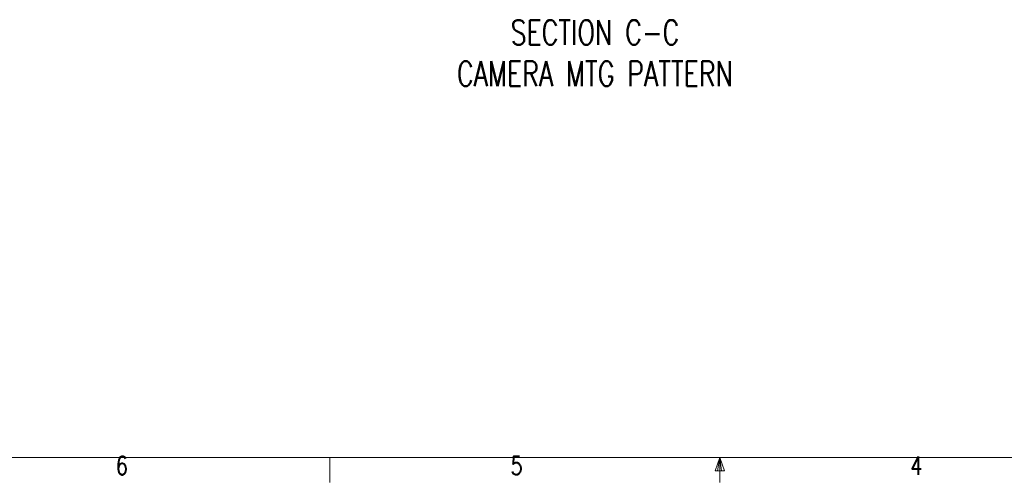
# Model space of a CAD drawing. Extents: x 13 to 426, y 7 to 274.
# Tile 6 of 17: x 126 to 252, y 7 to 66. Entities that reach past the tile are written whole.
import ezdxf

# ---------------------------------------------------------------- set-up
doc = ezdxf.new("R2010")
doc.units = 0
doc.header["$MEASUREMENT"] = 0
doc.styles.add('SLDTEXTSTYLE0', font='SIMPLEX', dxfattribs={"width": 0.75})

msp = doc.modelspace()

# ---------------------------------------------------------------- linework, layer by layer
at = {"color": 7, "linetype": 'Continuous', "lineweight": 0}
for p, q in [((415.96, 9.96), (15.91, 9.96)), ((165.92, 9.96), (165.92, 6.78)), ((215.93, 9.96), (215.35, 8.25)), ((215.93, 9.96), (215.66, 8.25)), ((215.93, 9.96), (216.54, 8.25)), ((215.93, 9.96), (215.93, 6.78)), ((215.93, 9.96), (216.16, 8.25)), ((216.54, 8.25), (215.35, 8.25))]:
    msp.add_line(p, q, dxfattribs=at)

# ---------------------------------------------------------------- texts
at = {"color": 7, "style": 'SLDTEXTSTYLE0'}
for s, insert, char_height, attachment_point in [('SECTION C-C\\PCAMERA MTG PATTERN', (199.94, 66.12), 3.175, 2), ('6', (138.49, 10.12), 2.38, 1), ('5', (189.12, 10.12), 2.38, 1), ('4', (240.39, 10.12), 2.38, 1)]:
    msp.add_mtext(s, dxfattribs=dict(at, insert=insert, char_height=char_height, attachment_point=attachment_point))

doc.saveas('drawing.dxf')
